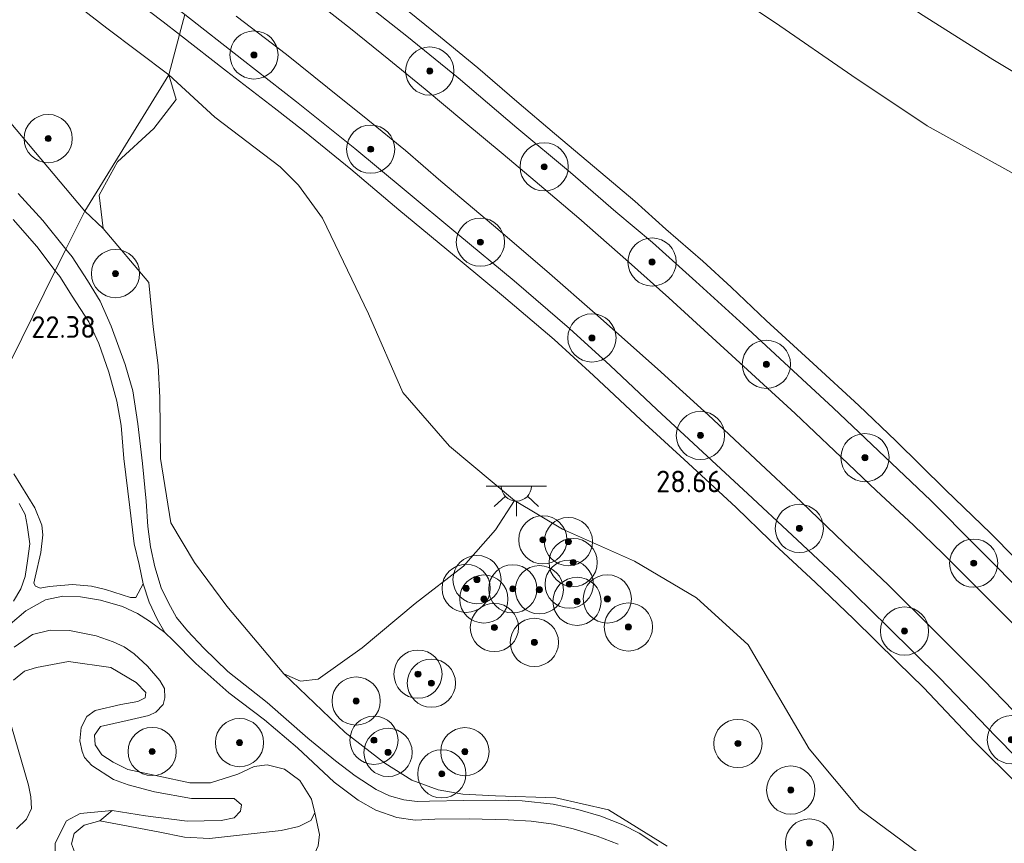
# Model space of a CAD drawing. Extents: x 184075 to 186166, y 346026 to 349063.
# Tile 18 of 136: x 184701 to 184782, y 346482 to 346550. Entities that reach past the tile are written whole.
import ezdxf
from ezdxf.enums import TextEntityAlignment as Align

# ---------------------------------------------------------------- set-up
doc = ezdxf.new("R2010")
doc.units = 0
for name, color, linetype, lineweight in [('B-ME-GR-BOOM-S', 90, 'Continuous', 25), ('B-ME-GR-GRAS-GV', 60, 'Continuous', 13), ('B-ME-GW-TALUD_KRUIN-G', 90, 'Continuous', 18), ('B-ME-GW-TALUD_TEEN-G', 90, 'Continuous', 18), ('B-ME-IE-MEUBILAIR_WEGMEUBILAIR-S', 7, 'Continuous', 25), ('B-ME-IE-TERREINAFSCHEIDING_KUNSTMATIG_HEKWERK-G', 20, 'IE-TERREINAFSCHEIDING-KUNSTMATIG', 18), ('B-ME-OG-HOOGTEPUNT-S', 7, 'Continuous', 25), ('B-ME-OG-TERREIN_GROEN-GV', 7, 'Continuous', 18), ('B-ME-OG-WATER_POEL-GV', 7, 'Continuous', 18), ('B-ME-VH-ONVERHARD-GV', 252, 'Continuous', 18), ('B-ME-VH-VERHARDING_ASFALT-GV', 252, 'Continuous', 18), ('B-ME-VH-VERHARDING_HALFVERHARDING-GV', 252, 'Continuous', 18), ('B-ME-VH-VERHARDING_STRAATBAKSTEEN-GV', 252, 'Continuous', 18)]:
    doc.layers.add(name, color=color, linetype=linetype, lineweight=lineweight)
doc.styles.add('NLCS-ISO-ANNOTATIVE-T18', font='NLCS-ISO.ttf', dxfattribs={"height": 1.8})
doc.linetypes.add('IE-TERREINAFSCHEIDING-KUNSTMATIG', pattern='A,4,[82,NLCS.SHX,S=0.75,R=90,X=0,Y=0],4,-2', length=10)

# ---------------------------------------------------------------- blocks, each defined once
blk = doc.blocks.new('SGR-BOOM_01-SO')
at = {"linetype": 'ByBlock', "lineweight": 18}
h = blk.add_hatch(color=0, dxfattribs=at)
h.dxf.hatch_style = 1
edge = h.paths.add_edge_path()
edge.add_arc((0, 0), 0.25, 0, 360)
at = {"color": 0, "linetype": 'ByBlock', "lineweight": 18}
for radius in [2, 0.25]:
    blk.add_circle((0, 0), radius, dxfattribs=at)
blk = doc.blocks.new('SAL-HOOGTELABEL-SO')
at = {"color": 0, "linetype": 'ByBlock', "lineweight": -2, "style": 'NLCS-ISO-ANNOTATIVE-T18'}
blk.add_attdef('HOOGTE', text='', height=1.8, dxfattribs=at).set_placement((2.788, 0), align=Align.RIGHT)
blk = doc.blocks.new('SKL-ET_OV_LICHTPUNT-SO')
at = {"color": 0, "linetype": 'ByBlock', "lineweight": 18}
for points in [[(-1.25, 0), (-2.5, 0)], [(1.25, 0), (2.5, 0)], [(-0.915, -0.851), (-1.831, -1.703)], [(0, -1.25), (0, -2.5)], [(0.915, -0.851), (1.831, -1.703)]]:
    blk.add_lwpolyline(points, dxfattribs=at)
blk.add_lwpolyline([(0, 0), (1.25, 0, -1), (-1.25, 0)], format="xyb", close=True, dxfattribs=at)

msp = doc.modelspace()

# ---------------------------------------------------------------- linework, layer by layer
at = {"layer": 'B-ME-GR-GRAS-GV'}
for points in [[(184712.919, 346545.537, 28.182), (184705.951, 346534.228, 23.056), (184699.25, 346542.205, 24.007), (184688.53, 346551.656, 24.948), (184681.333, 346558.603, 25.667), (184678.228, 346561.89, 25.95), (184674.946, 346566.053, 26.275), (184671.284, 346572.394, 27.509), (184670.406, 346575.125, 27.945), (184679.445, 346569.614, 27.842), (184689.058, 346563.578, 27.953), (184698.402, 346556.632, 27.978), (184707.79, 346549.396, 27.942)], [(184707.156, 346535.537, 23.676), (184707.483, 346532.789, 22.885), (184705.951, 346534.228, 23.056), (184712.919, 346545.537, 28.182), (184713.519, 346543.485, 27.805), (184711.688, 346541.077, 26.669), (184708.68, 346538.31, 24.955)], [(184725.311, 346495.419, 22.967), (184723.832, 346495.241, 22.628), (184722.449, 346495.841, 22.37), (184717.735, 346501.465, 22.688), (184715.061, 346505.092, 22.711), (184713.1, 346508.361, 22.621), (184712.233, 346513.703, 22.503), (184712.181, 346518.778, 22.463), (184712.049, 346521.41, 22.526), (184711.627, 346524.634, 22.601), (184711.259, 346528.299, 22.743), (184707.483, 346532.789, 22.885), (184707.156, 346535.537, 23.676), (184708.68, 346538.31, 24.955), (184711.688, 346541.077, 26.669), (184713.519, 346543.485, 27.805), (184712.919, 346545.537, 28.182), (184716.739, 346542.016, 28.305), (184722.157, 346537.908, 28.436), (184723.672, 346536.368, 28.473), (184725.678, 346533.634, 28.508), (184729.487, 346525.702, 28.537), (184732.327, 346519.176, 28.546), (184736.205, 346514.723, 28.575), (184741.589, 346510.214, 28.473), (184740.006, 346507.797, 27.799), (184737.358, 346504.791, 26.868), (184733.363, 346501.693, 25.621), (184728.968, 346498.02, 24.413)], [(184706.907, 346479.663, 21.479), (184710.869, 346478.088, 21.534), (184713.249, 346478.198, 21.552), (184714.025, 346477.135, 21.126), (184712.83, 346477.095, 21.095), (184711.348, 346476.554, 20.962), (184711.036, 346476.707, 20.962), (184710.25, 346476.732, 20.962), (184708.59, 346476.946, 20.962), (184706.8, 346477.781, 20.962), (184704.346, 346479.475, 20.962), (184703.848, 346479.987, 20.962), (184703.494, 346480.79, 20.962), (184703.508, 346481.8, 20.962), (184704.449, 346483.658, 20.962), (184705.572, 346484.266, 20.962), (184708.229, 346484.503, 20.962), (184707.195, 346483.657, 21.39), (184705.898, 346483.31, 21.395), (184705.06, 346482.606, 21.409), (184704.855, 346481.738, 21.456), (184705.181, 346480.859, 21.474)]]:
    msp.add_polyline3d(points, close=True, dxfattribs=at)
for points in [[(184699.623, 346559.699, 28.236), (184702.54, 346557.539, 28.266), (184705.92, 346554.937, 28.266), (184709.055, 346552.526, 28.267), (184712.457, 346549.94, 28.269), (184713.805, 346548.882, 28.285), (184712.919, 346545.537, 28.182), (184707.79, 346549.396, 27.942), (184698.402, 346556.632, 27.978)], [(184754.104, 346555.913, 27.722), (184763.234, 346549.845, 27.686), (184769.554, 346545.475, 27.65), (184775.807, 346541.301, 27.752), (184782.494, 346537.6, 27.606)], [(184782.494, 346537.6, 27.606), (184775.807, 346541.301, 27.752), (184769.554, 346545.475, 27.65), (184763.234, 346549.845, 27.686), (184754.104, 346555.913, 27.722)], [(184782.96, 346499.978, 28.974), (184780.458, 346502.494, 28.933), (184777.125, 346505.806, 28.911), (184774.662, 346508.168, 28.887), (184771.584, 346511.058, 28.841), (184768.135, 346514.34, 28.837), (184764.849, 346517.45, 28.831), (184761.57, 346520.466, 28.782), (184757.992, 346523.749, 28.774), (184754.389, 346527.038, 28.759), (184751.039, 346530.025, 28.719), (184746.911, 346533.63, 28.697), (184743.309, 346536.718, 28.641), (184740.655, 346538.957, 28.623), (184737.382, 346541.67, 28.624), (184734.167, 346544.352, 28.608), (184731.157, 346546.806, 28.581), (184727.987, 346549.36, 28.59), (184724.558, 346552.071, 28.546)], [(184728.751, 346551.824, 28.416), (184732.672, 346548.73, 28.416), (184736.91, 346545.293, 28.486), (184741.78, 346541.149, 28.496), (184746.241, 346537.434, 28.509), (184749.997, 346534.175, 28.584), (184753.025, 346531.635, 28.601), (184756.613, 346528.404, 28.66), (184760.587, 346524.805, 28.641), (184764.348, 346521.317, 28.674), (184768.016, 346517.904, 28.705), (184771.772, 346514.353, 28.742), (184776.121, 346510.214, 28.735), (184779.882, 346506.433, 28.782), (184784.399, 346501.891, 28.846)], [(184785.105, 346503.439, 28.8), (184781.075, 346507.489, 28.778), (184777.341, 346511.1, 28.733), (184773.223, 346515.17, 28.723), (184770.154, 346518.103, 28.686), (184766.341, 346521.603, 28.69), (184762.468, 346525.162, 28.614), (184759.556, 346527.933, 28.597), (184757.201, 346530.078, 28.582), (184754.136, 346532.737, 28.555), (184751.579, 346535.046, 28.556), (184748.737, 346537.427, 28.55), (184744.911, 346540.664, 28.501), (184741.78, 346543.309, 28.479), (184738.554, 346546.113, 28.448), (184735.447, 346548.662, 28.447), (184732.14, 346551.346, 28.427)], [(184785.052, 346487.063, 28.839), (184781.478, 346490.693, 28.824), (184776.854, 346495.496, 28.787), (184772.557, 346499.751, 28.773), (184768.476, 346503.74, 28.751), (184764.608, 346507.362, 28.751), (184760.949, 346510.772, 28.696), (184757.956, 346513.552, 28.675), (184753.398, 346517.783, 28.657), (184749.509, 346521.436, 28.623), (184746.159, 346524.505, 28.583), (184741.555, 346528.444, 28.551), (184736.884, 346532.324, 28.506), (184732.436, 346536.018, 28.502), (184728.344, 346539.415, 28.478), (184723.498, 346543.288, 28.426), (184718.981, 346546.832, 28.399), (184714.24, 346550.526, 28.363)], [(184718.517, 346550.386, 28.509), (184722.669, 346547.223, 28.545), (184726.075, 346544.49, 28.589), (184729.423, 346541.788, 28.603), (184732.562, 346539.259, 28.629), (184735.481, 346536.724, 28.619), (184739.858, 346533.046, 28.643), (184744.272, 346529.24, 28.7), (184748.509, 346525.547, 28.725), (184753.434, 346521.153, 28.753), (184757.654, 346517.345, 28.798), (184761.583, 346513.664, 28.837), (184765.369, 346510.124, 28.835), (184768.924, 346506.7, 28.866), (184772.57, 346503.228, 28.902), (184776.438, 346499.396, 28.919), (184780.51, 346495.327, 28.927), (184785.44, 346490.247, 28.948)], [(184783.149, 346550.995, 21.833), (184789.63, 346546.857, 21.934), (184795.446, 346543.312, 21.641), (184798.143, 346541.663, 21.495), (184799.811, 346540.197, 21.506), (184803.574, 346536.986, 22.164), (184803.412, 346537.081, 22.163), (184800.609, 346537.832, 22.141), (184796.864, 346539.26, 22.243), (184792.683, 346540.614, 22.656), (184788.859, 346542.422, 22.863), (184785.19, 346544.465, 22.961), (184781.241, 346546.816, 22.961), (184775.251, 346550.577, 22.961)], [(184775.251, 346550.577, 22.961), (184781.241, 346546.816, 22.961), (184785.19, 346544.465, 22.961)], [(184776.601, 346479.878, 28.776), (184770.214, 346484.611, 28.643), (184766.012, 346489.643, 28.697), (184760.954, 346498.257, 28.648), (184756.685, 346502.152, 28.442), (184751.546, 346505.2, 28.473), (184745.569, 346507.858, 28.485), (184741.589, 346510.214, 28.473), (184736.205, 346514.723, 28.575), (184732.327, 346519.176, 28.546), (184729.487, 346525.702, 28.537), (184725.678, 346533.634, 28.508), (184723.672, 346536.368, 28.473), (184722.157, 346537.908, 28.436), (184716.739, 346542.016, 28.305), (184712.919, 346545.537, 28.182), (184713.805, 346548.882, 28.285), (184717.698, 346545.825, 28.331), (184721.652, 346542.797, 28.369), (184724.183, 346540.832, 28.373), (184728.012, 346537.695, 28.417), (184732.005, 346534.348, 28.462), (184737.243, 346530.004, 28.508), (184740.686, 346527.153, 28.514), (184744.878, 346523.588, 28.544), (184748.144, 346520.593, 28.56), (184752.071, 346516.904, 28.607), (184755.975, 346513.32, 28.651), (184759.96, 346509.645, 28.663), (184762.769, 346506.943, 28.704), (184766.55, 346503.422, 28.737), (184769.69, 346500.4, 28.74), (184773.346, 346496.807, 28.784), (184775.531, 346494.68, 28.74), (184779.724, 346490.246, 28.797), (184783.381, 346486.616, 28.792)], [(184699.25, 346542.205, 24.007), (184705.951, 346534.228, 23.056), (184704.395, 346531.074, 22.85), (184702.472, 346533.457, 23.117), (184700.418, 346535.693, 23.448)], [(184753.486, 346481.602, 22.501), (184751.932, 346482.64, 22.503), (184750.572, 346483.316, 22.519), (184748.745, 346484.049, 22.526), (184746.844, 346484.604, 22.51), (184744.793, 346485.043, 22.489), (184742.237, 346485.319, 22.482), (184740.012, 346485.386, 22.485), (184737.389, 346485.357, 22.421), (184734.531, 346485.299, 22.352), (184733.519, 346485.27, 22.293), (184732.397, 346485.414, 22.308), (184731.234, 346485.738, 22.258), (184730.104, 346486.261, 22.186), (184728.363, 346487.386, 22.128), (184726.732, 346488.647, 22.131), (184724.46, 346490.529, 22.179), (184721.073, 346493.468, 22.177), (184717.82, 346496.034, 22.182), (184715.828, 346497.991, 22.242), (184714.474, 346499.42, 22.289), (184713.565, 346500.534, 22.363), (184712.905, 346501.742, 22.365), (184712.276, 346502.988, 22.383), (184711.766, 346504.723, 22.444), (184711.41, 346506.378, 22.47), (184711.186, 346508.061, 22.486), (184711.057, 346510.18, 22.451), (184710.746, 346513.288, 22.403), (184710.354, 346516.596, 22.397), (184709.935, 346519.316, 22.447), (184709.306, 346521.5, 22.435), (184708.154, 346524.678, 22.474), (184707.241, 346526.764, 22.544), (184706.177, 346528.472, 22.637), (184704.894, 346530.434, 22.808), (184704.395, 346531.074, 22.85), (184705.951, 346534.228, 23.056), (184707.483, 346532.789, 22.885), (184711.259, 346528.299, 22.743), (184711.627, 346524.634, 22.601), (184712.049, 346521.41, 22.526), (184712.181, 346518.778, 22.463), (184712.233, 346513.703, 22.503), (184713.1, 346508.361, 22.621), (184715.061, 346505.092, 22.711), (184717.735, 346501.465, 22.688), (184722.449, 346495.841, 22.37), (184727.543, 346490.975, 22.291), (184730.842, 346488.43, 22.31), (184733.072, 346487.035, 22.322), (184735.258, 346486.219, 22.339), (184737.309, 346485.861, 22.328), (184740.008, 346485.736, 22.33), (184745.027, 346485.566, 22.418), (184749.376, 346484.559, 22.571), (184754.259, 346481.556, 22.594)], [(184700.011, 346533.522, 23.196), (184701.969, 346531.297, 22.897), (184703.506, 346529.271, 22.742), (184700.733, 346523.652, 22), (184699.386, 346520.92, 21.778)], [(184699.386, 346520.92, 21.778), (184700.733, 346523.652, 22), (184703.506, 346529.271, 22.742), (184703.872, 346528.796, 22.697), (184704.898, 346527.176, 22.601), (184706.294, 346525.053, 22.481), (184707.131, 346523.246, 22.445), (184707.957, 346520.871, 22.399), (184708.616, 346518.464, 22.389), (184708.963, 346516.456, 22.349), (184709.191, 346513.698, 22.337), (184709.684, 346509.648, 22.395), (184710.038, 346506.634, 22.432), (184710.452, 346504.931, 22.408), (184710.791, 346503.303, 22.36), (184710.191, 346502.171, 22.212), (184709.747, 346502.178, 22.193), (184707.66, 346502.833, 22.109), (184706.518, 346503.128, 22.041), (184704.935, 346503.262, 21.955), (184703.001, 346503.088, 21.822), (184702.247, 346502.958, 21.787), (184701.854, 346503.12, 21.788), (184701.732, 346503.371, 21.777), (184701.833, 346503.862, 21.769), (184702.311, 346505.907, 21.708), (184702.463, 346507.389, 21.692), (184702.385, 346508.186, 21.688), (184701.815, 346509.614, 21.695), (184700.066, 346512.431, 21.64)], [(184700.524, 346509.985, 21.663), (184701.001, 346509.053, 21.657), (184701.172, 346508.178, 21.661), (184701.383, 346506.639, 21.676), (184701.204, 346505.22, 21.639), (184701.01, 346503.915, 21.65), (184700.648, 346502.901, 21.651), (184700.048, 346501.886, 21.657)], [(184754.259, 346481.556, 22.594), (184749.376, 346484.559, 22.571), (184745.027, 346485.566, 22.418), (184740.008, 346485.736, 22.33), (184737.309, 346485.861, 22.328), (184735.258, 346486.219, 22.339), (184733.072, 346487.035, 22.322), (184730.842, 346488.43, 22.31), (184727.543, 346490.975, 22.291), (184722.449, 346495.841, 22.37), (184723.832, 346495.241, 22.628), (184725.311, 346495.419, 22.967), (184728.968, 346498.02, 24.413), (184733.363, 346501.693, 25.621), (184737.358, 346504.791, 26.868), (184740.006, 346507.797, 27.799), (184741.589, 346510.214, 28.473), (184745.569, 346507.858, 28.485), (184751.546, 346505.2, 28.473), (184756.685, 346502.152, 28.442), (184760.954, 346498.257, 28.648), (184766.012, 346489.643, 28.697), (184770.214, 346484.611, 28.643), (184776.601, 346479.878, 28.776)], [(184699.768, 346499.975, 21.8), (184701.073, 346501.09, 21.807), (184702.686, 346501.979, 21.834), (184704.134, 346502.28, 21.918), (184705.585, 346502.233, 21.956), (184707.259, 346501.953, 22.092), (184709.071, 346501.431, 22.143), (184710.316, 346500.862, 22.163), (184711.308, 346500.226, 22.182), (184712.604, 346499.282, 22.237), (184713.279, 346498.608, 22.199), (184715.161, 346496.721, 22.171), (184717.892, 346494.281, 22.109), (184720.848, 346492.031, 22.113), (184723.582, 346489.705, 22.11), (184726.639, 346486.874, 22.113), (184728.627, 346485.363, 22.173), (184730.091, 346484.538, 22.22), (184731.819, 346483.93, 22.262), (184733.339, 346483.722, 22.304), (184734.975, 346483.785, 22.279), (184737.839, 346483.818, 22.348), (184741.066, 346483.737, 22.334), (184742.965, 346483.64, 22.352), (184744.829, 346483.39, 22.356), (184746.465, 346482.985, 22.393), (184748.438, 346482.391, 22.394), (184750.176, 346481.723, 22.374)], [(184725.31, 346481.572, 21.843), (184725.428, 346482.528, 21.872), (184725.02, 346484.309, 21.635), (184724.745, 346485.443, 21.677), (184723.796, 346487.017, 21.689), (184722.52, 346487.937, 21.603), (184721.069, 346488.306, 21.555), (184719.997, 346488.153, 21.525), (184718.658, 346487.521, 21.55), (184716.39, 346486.817, 21.578), (184714.654, 346486.819, 21.563), (184709.527, 346487.905, 21.533), (184708.301, 346488.518, 21.525), (184707.362, 346489.142, 21.483), (184706.821, 346489.949, 21.466), (184706.771, 346490.766, 21.475), (184707.261, 346491.491, 21.475), (184709.478, 346491.99, 21.498), (184711.266, 346492.398, 21.519), (184711.838, 346492.673, 21.525), (184712.462, 346493.306, 21.54), (184712.605, 346493.847, 21.622), (184712.565, 346494.634, 21.666), (184712.177, 346495.288, 21.664), (184711.146, 346496.494, 21.664), (184710.044, 346497.506, 21.641), (184709.217, 346498.099, 21.605), (184708.318, 346498.498, 21.618), (184706.909, 346498.999, 21.593), (184704.682, 346499.45, 21.586), (184703.089, 346499.482, 21.578), (184701.607, 346499.125, 21.605), (184700.105, 346498.064, 21.645)]]:
    msp.add_polyline3d(points, dxfattribs=at)
at = {"layer": 'B-ME-GW-TALUD_KRUIN-G'}
for points in [[(184670.406, 346575.125, 27.945), (184679.445, 346569.614, 27.842), (184689.058, 346563.578, 27.953), (184698.402, 346556.632, 27.978), (184707.79, 346549.396, 27.942), (184712.919, 346545.537, 28.182)], [(184786.37, 346473.834, 28.828), (184776.601, 346479.878, 28.776), (184770.214, 346484.611, 28.643), (184766.012, 346489.643, 28.697), (184760.954, 346498.257, 28.648), (184756.685, 346502.152, 28.442), (184751.546, 346505.2, 28.473), (184745.569, 346507.858, 28.485), (184741.589, 346510.214, 28.473), (184736.205, 346514.723, 28.575), (184732.327, 346519.176, 28.546), (184729.487, 346525.702, 28.537), (184725.678, 346533.634, 28.508), (184723.672, 346536.368, 28.473), (184722.157, 346537.908, 28.436), (184716.739, 346542.016, 28.305), (184712.919, 346545.537, 28.182)], [(184700.105, 346498.064, 21.645), (184701.607, 346499.125, 21.605), (184703.089, 346499.482, 21.578), (184704.682, 346499.45, 21.586), (184706.909, 346498.999, 21.593), (184708.318, 346498.498, 21.618), (184709.217, 346498.099, 21.605), (184710.044, 346497.506, 21.641), (184711.146, 346496.494, 21.664), (184712.177, 346495.288, 21.664), (184712.565, 346494.634, 21.666), (184712.605, 346493.847, 21.622), (184712.462, 346493.306, 21.54), (184711.838, 346492.673, 21.525), (184711.266, 346492.398, 21.519), (184709.478, 346491.99, 21.498), (184707.261, 346491.491, 21.475), (184706.771, 346490.766, 21.475), (184706.821, 346489.949, 21.466), (184707.362, 346489.142, 21.483), (184708.301, 346488.518, 21.525), (184709.527, 346487.905, 21.533), (184714.654, 346486.819, 21.563), (184716.39, 346486.817, 21.578), (184718.658, 346487.521, 21.55), (184719.997, 346488.153, 21.525), (184721.069, 346488.306, 21.555), (184722.52, 346487.937, 21.603), (184723.796, 346487.017, 21.689), (184724.745, 346485.443, 21.677), (184725.02, 346484.309, 21.635), (184724.703, 346483.676, 21.561), (184723.712, 346483.176, 21.588), (184722.23, 346482.871, 21.593), (184716.295, 346482.19, 21.525), (184714.232, 346482.304, 21.491), (184712.026, 346482.745, 21.458), (184707.195, 346483.657, 21.39), (184705.898, 346483.31, 21.395), (184705.06, 346482.606, 21.409), (184704.855, 346481.738, 21.456)]]:
    msp.add_polyline3d(points, dxfattribs=at)
at = {"layer": 'B-ME-GW-TALUD_TEEN-G'}
for points in [[(184803.574, 346536.986, 22.164), (184803.412, 346537.081, 22.163), (184800.609, 346537.832, 22.141), (184796.864, 346539.26, 22.243), (184792.683, 346540.614, 22.656), (184788.859, 346542.422, 22.863), (184785.19, 346544.465, 22.961), (184781.241, 346546.816, 22.961), (184775.251, 346550.577, 22.961), (184768.541, 346555.325, 22.784), (184762.638, 346559.438, 22.72), (184754.604, 346565.368, 22.683), (184746.029, 346572.413, 22.578), (184737.738, 346579.609, 22.491), (184730.757, 346586.002, 22.329), (184730.62, 346586.06, 22.327)], [(184670.406, 346575.125, 27.945), (184671.284, 346572.394, 27.509), (184674.946, 346566.053, 26.275), (184678.228, 346561.89, 25.95), (184681.333, 346558.603, 25.667), (184688.53, 346551.656, 24.948), (184699.25, 346542.205, 24.007), (184705.951, 346534.228, 23.056)], [(184705.951, 346534.228, 23.056), (184707.483, 346532.789, 22.885), (184711.259, 346528.299, 22.743), (184711.627, 346524.634, 22.601), (184712.049, 346521.41, 22.526), (184712.181, 346518.778, 22.463), (184712.233, 346513.703, 22.503), (184713.1, 346508.361, 22.621), (184715.061, 346505.092, 22.711), (184717.735, 346501.465, 22.688), (184722.449, 346495.841, 22.37), (184727.543, 346490.975, 22.291), (184730.842, 346488.43, 22.31), (184733.072, 346487.035, 22.322), (184735.258, 346486.219, 22.339), (184737.309, 346485.861, 22.328), (184740.008, 346485.736, 22.33), (184745.027, 346485.566, 22.418), (184749.376, 346484.559, 22.571), (184754.259, 346481.556, 22.594)]]:
    msp.add_polyline3d(points, dxfattribs=at)
at = {"layer": 'B-ME-IE-TERREINAFSCHEIDING_KUNSTMATIG_HEKWERK-G'}
msp.add_polyline3d([(184802.777, 346518.526, 27.557), (184802.236, 346521.059, 27.479), (184800.625, 346524.212, 27.377), (184797.718, 346527.467, 27.298), (184794.599, 346530.256, 27.323), (184788.457, 346534.186, 27.429), (184782.494, 346537.6, 27.606), (184775.807, 346541.301, 27.752), (184769.554, 346545.475, 27.65), (184763.234, 346549.845, 27.686), (184754.104, 346555.913, 27.722), (184747.548, 346561.122, 27.709)], dxfattribs=at)
at = {"layer": 'B-ME-OG-TERREIN_GROEN-GV'}
for points in [[(184700.105, 346498.064, 21.645), (184701.607, 346499.125, 21.605), (184703.089, 346499.482, 21.578), (184704.682, 346499.45, 21.586), (184706.909, 346498.999, 21.593), (184708.318, 346498.498, 21.618), (184709.217, 346498.099, 21.605), (184710.044, 346497.506, 21.641), (184711.146, 346496.494, 21.664), (184712.177, 346495.288, 21.664), (184712.565, 346494.634, 21.666), (184712.605, 346493.847, 21.622), (184712.462, 346493.306, 21.54), (184711.838, 346492.673, 21.525), (184711.266, 346492.398, 21.519), (184709.478, 346491.99, 21.498), (184707.261, 346491.491, 21.475), (184706.771, 346490.766, 21.475), (184706.821, 346489.949, 21.466), (184707.362, 346489.142, 21.483), (184708.301, 346488.518, 21.525), (184709.527, 346487.905, 21.533), (184714.654, 346486.819, 21.563), (184716.39, 346486.817, 21.578), (184718.658, 346487.521, 21.55), (184719.997, 346488.153, 21.525), (184721.069, 346488.306, 21.555), (184722.52, 346487.937, 21.603), (184723.796, 346487.017, 21.689), (184724.745, 346485.443, 21.677), (184725.02, 346484.309, 21.635), (184724.703, 346483.676, 21.561), (184723.712, 346483.176, 21.588), (184722.23, 346482.871, 21.593), (184716.295, 346482.19, 21.525), (184714.232, 346482.304, 21.491), (184712.026, 346482.745, 21.458), (184707.195, 346483.657, 21.39), (184708.229, 346484.503, 20.962), (184710.987, 346484.062, 20.962), (184714.454, 346483.634, 20.962), (184717.267, 346483.698, 20.962), (184718.343, 346483.917, 20.962), (184718.874, 346484.454, 20.962), (184718.939, 346484.978, 20.962), (184718.334, 346485.518, 20.962), (184714.793, 346485.499, 20.962), (184711.733, 346486.065, 20.962), (184709.547, 346486.635, 20.962), (184708.341, 346487.085, 20.962), (184706.54, 346488.24, 20.962), (184705.925, 346488.906, 20.962), (184705.738, 346489.409, 20.962), (184705.539, 346490.282, 20.962), (184705.659, 346491.408, 20.962), (184706.13, 346492.313, 20.962), (184706.816, 346492.821, 20.962), (184708.948, 346493.318, 20.962), (184710.344, 346493.548, 20.962), (184710.954, 346493.852, 20.962), (184711.01, 346494.309, 20.962), (184710.21, 346495.139, 20.962), (184708.107, 346496.37, 20.962), (184704.601, 346496.865, 20.962), (184701.936, 346496.366, 20.962), (184700.967, 346496.069, 20.962), (184700.049, 346495.337, 20.962)], [(184699.579, 346492.52, 20.962), (184701.29, 346486.62, 20.962), (184701.469, 346485.66, 20.962), (184701.523, 346484.69, 20.962), (184701.13, 346483.796, 20.962), (184700.28, 346483.005, 20.962)]]:
    msp.add_polyline3d(points, dxfattribs=at)
msp.add_polyline3d([(184725.428, 346482.528, 21.872), (184725.31, 346481.572, 21.843), (184724.271, 346479.345, 21.624), (184723.658, 346479.806, 21.628), (184722.474, 346479.939, 21.658), (184720.369, 346479.46, 21.666), (184713.249, 346478.198, 21.552), (184710.869, 346478.088, 21.534), (184706.907, 346479.663, 21.479), (184705.181, 346480.859, 21.474), (184704.855, 346481.738, 21.456), (184705.06, 346482.606, 21.409), (184705.898, 346483.31, 21.395), (184707.195, 346483.657, 21.39), (184712.026, 346482.745, 21.458), (184714.232, 346482.304, 21.491), (184716.295, 346482.19, 21.525), (184722.23, 346482.871, 21.593), (184723.712, 346483.176, 21.588), (184724.703, 346483.676, 21.561), (184725.02, 346484.309, 21.635)], close=True, dxfattribs=at)
at = {"layer": 'B-ME-OG-WATER_POEL-GV'}
for points in [[(184700.049, 346495.337, 20.962), (184700.967, 346496.069, 20.962), (184701.936, 346496.366, 20.962), (184704.601, 346496.865, 20.962), (184708.107, 346496.37, 20.962), (184710.21, 346495.139, 20.962), (184711.01, 346494.309, 20.962), (184710.954, 346493.852, 20.962), (184710.344, 346493.548, 20.962), (184708.948, 346493.318, 20.962), (184706.816, 346492.821, 20.962), (184706.13, 346492.313, 20.962), (184705.659, 346491.408, 20.962), (184705.539, 346490.282, 20.962), (184705.738, 346489.409, 20.962), (184705.925, 346488.906, 20.962), (184706.54, 346488.24, 20.962), (184708.341, 346487.085, 20.962), (184709.547, 346486.635, 20.962), (184711.733, 346486.065, 20.962), (184714.793, 346485.499, 20.962), (184718.334, 346485.518, 20.962), (184718.939, 346484.978, 20.962), (184718.874, 346484.454, 20.962), (184718.343, 346483.917, 20.962), (184717.267, 346483.698, 20.962), (184714.454, 346483.634, 20.962), (184710.987, 346484.062, 20.962), (184708.229, 346484.503, 20.962), (184705.572, 346484.266, 20.962), (184704.449, 346483.658, 20.962), (184703.508, 346481.8, 20.962), (184703.494, 346480.79, 20.962)], [(184700.28, 346483.005, 20.962), (184701.13, 346483.796, 20.962), (184701.523, 346484.69, 20.962), (184701.469, 346485.66, 20.962), (184701.29, 346486.62, 20.962), (184699.579, 346492.52, 20.962)]]:
    msp.add_polyline3d(points, dxfattribs=at)
at = {"layer": 'B-ME-VH-ONVERHARD-GV'}
for points in [[(184700.066, 346512.431, 21.64), (184701.815, 346509.614, 21.695), (184702.385, 346508.186, 21.688), (184702.463, 346507.389, 21.692), (184702.311, 346505.907, 21.708), (184701.833, 346503.862, 21.769), (184701.732, 346503.371, 21.777), (184701.854, 346503.12, 21.788), (184702.247, 346502.958, 21.787), (184703.001, 346503.088, 21.822), (184704.935, 346503.262, 21.955), (184706.518, 346503.128, 22.041), (184707.66, 346502.833, 22.109), (184709.747, 346502.178, 22.193), (184710.191, 346502.171, 22.212), (184710.791, 346503.303, 22.36), (184711.281, 346501.79, 22.325), (184711.958, 346500.396, 22.271), (184712.604, 346499.282, 22.237), (184711.308, 346500.226, 22.182), (184710.316, 346500.862, 22.163), (184709.071, 346501.431, 22.143), (184707.259, 346501.953, 22.092), (184705.585, 346502.233, 21.956), (184704.134, 346502.28, 21.918), (184702.686, 346501.979, 21.834), (184701.073, 346501.09, 21.807), (184699.768, 346499.975, 21.8)], [(184700.048, 346501.886, 21.657), (184700.648, 346502.901, 21.651), (184701.01, 346503.915, 21.65), (184701.204, 346505.22, 21.639), (184701.383, 346506.639, 21.676), (184701.172, 346508.178, 21.661), (184701.001, 346509.053, 21.657), (184700.524, 346509.985, 21.663)]]:
    msp.add_polyline3d(points, dxfattribs=at)
at = {"layer": 'B-ME-VH-VERHARDING_ASFALT-GV'}
for points in [[(184724.558, 346552.071, 28.546), (184727.987, 346549.36, 28.59), (184731.157, 346546.806, 28.581), (184734.167, 346544.352, 28.608), (184737.382, 346541.67, 28.624), (184740.655, 346538.957, 28.623), (184743.309, 346536.718, 28.641), (184746.911, 346533.63, 28.697), (184751.039, 346530.025, 28.719), (184754.389, 346527.038, 28.759), (184757.992, 346523.749, 28.774), (184761.57, 346520.466, 28.782), (184764.849, 346517.45, 28.831), (184768.135, 346514.34, 28.837), (184771.584, 346511.058, 28.841), (184774.662, 346508.168, 28.887), (184777.125, 346505.806, 28.911), (184780.458, 346502.494, 28.933), (184782.96, 346499.978, 28.974)], [(184785.44, 346490.247, 28.948), (184780.51, 346495.327, 28.927), (184776.438, 346499.396, 28.919), (184772.57, 346503.228, 28.902), (184768.924, 346506.7, 28.866), (184765.369, 346510.124, 28.835), (184761.583, 346513.664, 28.837), (184757.654, 346517.345, 28.798), (184753.434, 346521.153, 28.753), (184748.509, 346525.547, 28.725), (184744.272, 346529.24, 28.7), (184739.858, 346533.046, 28.643), (184735.481, 346536.724, 28.619), (184732.562, 346539.259, 28.629), (184729.423, 346541.788, 28.603), (184726.075, 346544.49, 28.589), (184722.669, 346547.223, 28.545), (184718.517, 346550.386, 28.509)]]:
    msp.add_polyline3d(points, dxfattribs=at)
at = {"layer": 'B-ME-VH-VERHARDING_HALFVERHARDING-GV'}
for points in [[(184699.025, 346562.048, 28.219), (184704.693, 346557.878, 28.242), (184709.837, 346553.918, 28.358), (184714.24, 346550.526, 28.363), (184713.805, 346548.882, 28.285), (184712.457, 346549.94, 28.269), (184709.055, 346552.526, 28.267), (184705.92, 346554.937, 28.266), (184702.54, 346557.539, 28.266), (184699.623, 346559.699, 28.236)], [(184700.418, 346535.693, 23.448), (184702.472, 346533.457, 23.117), (184704.395, 346531.074, 22.85), (184703.506, 346529.271, 22.742), (184701.969, 346531.297, 22.897), (184700.011, 346533.522, 23.196)]]:
    msp.add_polyline3d(points, dxfattribs=at)
at = {"layer": 'B-ME-VH-VERHARDING_STRAATBAKSTEEN-GV'}
for points in [[(184784.399, 346501.891, 28.846), (184779.882, 346506.433, 28.782), (184776.121, 346510.214, 28.735), (184771.772, 346514.353, 28.742), (184768.016, 346517.904, 28.705), (184764.348, 346521.317, 28.674), (184760.587, 346524.805, 28.641), (184756.613, 346528.404, 28.66), (184753.025, 346531.635, 28.601), (184749.997, 346534.175, 28.584), (184746.241, 346537.434, 28.509), (184741.78, 346541.149, 28.496), (184736.91, 346545.293, 28.486), (184732.672, 346548.73, 28.416), (184728.751, 346551.824, 28.416)], [(184732.14, 346551.346, 28.427), (184735.447, 346548.662, 28.447), (184738.554, 346546.113, 28.448), (184741.78, 346543.309, 28.479), (184744.911, 346540.664, 28.501), (184748.737, 346537.427, 28.55), (184751.579, 346535.046, 28.556), (184754.136, 346532.737, 28.555), (184757.201, 346530.078, 28.582), (184759.556, 346527.933, 28.597), (184762.468, 346525.162, 28.614), (184766.341, 346521.603, 28.69), (184770.154, 346518.103, 28.686), (184773.223, 346515.17, 28.723), (184777.341, 346511.1, 28.733), (184781.075, 346507.489, 28.778), (184785.105, 346503.439, 28.8)], [(184783.381, 346486.616, 28.792), (184779.724, 346490.246, 28.797), (184775.531, 346494.68, 28.74), (184773.346, 346496.807, 28.784), (184769.69, 346500.4, 28.74), (184766.55, 346503.422, 28.737), (184762.769, 346506.943, 28.704), (184759.96, 346509.645, 28.663), (184755.975, 346513.32, 28.651), (184752.071, 346516.904, 28.607), (184748.144, 346520.593, 28.56), (184744.878, 346523.588, 28.544), (184740.686, 346527.153, 28.514), (184737.243, 346530.004, 28.508), (184732.005, 346534.348, 28.462), (184728.012, 346537.695, 28.417), (184724.183, 346540.832, 28.373), (184721.652, 346542.797, 28.369), (184717.698, 346545.825, 28.331), (184713.805, 346548.882, 28.285), (184714.24, 346550.526, 28.363), (184718.981, 346546.832, 28.399), (184723.498, 346543.288, 28.426), (184728.344, 346539.415, 28.478), (184732.436, 346536.018, 28.502), (184736.884, 346532.324, 28.506), (184741.555, 346528.444, 28.551), (184746.159, 346524.505, 28.583), (184749.509, 346521.436, 28.623), (184753.398, 346517.783, 28.657), (184757.956, 346513.552, 28.675), (184760.949, 346510.772, 28.696), (184764.608, 346507.362, 28.751), (184768.476, 346503.74, 28.751), (184772.557, 346499.751, 28.773), (184776.854, 346495.496, 28.787), (184781.478, 346490.693, 28.824), (184785.052, 346487.063, 28.839)], [(184750.176, 346481.723, 22.374), (184748.438, 346482.391, 22.394), (184746.465, 346482.985, 22.393), (184744.829, 346483.39, 22.356), (184742.965, 346483.64, 22.352), (184741.066, 346483.737, 22.334), (184737.839, 346483.818, 22.348), (184734.975, 346483.785, 22.279), (184733.339, 346483.722, 22.304), (184731.819, 346483.93, 22.262), (184730.091, 346484.538, 22.22), (184728.627, 346485.363, 22.173), (184726.639, 346486.874, 22.113), (184723.582, 346489.705, 22.11), (184720.848, 346492.031, 22.113), (184717.892, 346494.281, 22.109), (184715.161, 346496.721, 22.171), (184713.279, 346498.608, 22.199), (184712.604, 346499.282, 22.237), (184711.958, 346500.396, 22.271), (184711.281, 346501.79, 22.325), (184710.791, 346503.303, 22.36), (184710.452, 346504.931, 22.408), (184710.038, 346506.634, 22.432), (184709.684, 346509.648, 22.395), (184709.191, 346513.698, 22.337), (184708.963, 346516.456, 22.349), (184708.616, 346518.464, 22.389), (184707.957, 346520.871, 22.399), (184707.131, 346523.246, 22.445), (184706.294, 346525.053, 22.481), (184704.898, 346527.176, 22.601), (184703.872, 346528.796, 22.697), (184703.506, 346529.271, 22.742), (184704.395, 346531.074, 22.85), (184704.894, 346530.434, 22.808), (184706.177, 346528.472, 22.637), (184707.241, 346526.764, 22.544), (184708.154, 346524.678, 22.474), (184709.306, 346521.5, 22.435), (184709.935, 346519.316, 22.447), (184710.354, 346516.596, 22.397), (184710.746, 346513.288, 22.403), (184711.057, 346510.18, 22.451), (184711.186, 346508.061, 22.486), (184711.41, 346506.378, 22.47), (184711.766, 346504.723, 22.444), (184712.276, 346502.988, 22.383), (184712.905, 346501.742, 22.365), (184713.565, 346500.534, 22.363), (184714.474, 346499.42, 22.289), (184715.828, 346497.991, 22.242), (184717.82, 346496.034, 22.182), (184721.073, 346493.468, 22.177), (184724.46, 346490.529, 22.179), (184726.732, 346488.647, 22.131), (184728.363, 346487.386, 22.128), (184730.104, 346486.261, 22.186), (184731.234, 346485.738, 22.258), (184732.397, 346485.414, 22.308), (184733.519, 346485.27, 22.293), (184734.531, 346485.299, 22.352), (184737.389, 346485.357, 22.421), (184740.012, 346485.386, 22.485), (184742.237, 346485.319, 22.482), (184744.793, 346485.043, 22.489), (184746.844, 346484.604, 22.51), (184748.745, 346484.049, 22.526), (184750.572, 346483.316, 22.519), (184751.932, 346482.64, 22.503), (184753.486, 346481.602, 22.501)]]:
    msp.add_polyline3d(points, dxfattribs=at)

# ---------------------------------------------------------------- block references
at = {"layer": 'B-ME-GR-BOOM-S'}
for p in [(184719.984, 346547.178, 28.439), (184734.562, 346545.84, 28.541), (184702.918, 346540.246, 24.12), (184729.663, 346539.362, 28.537), (184744.049, 346537.901, 28.651), (184738.761, 346531.654, 28.623), (184752.997, 346530.007, 28.694), (184708.5, 346529.048, 22.751), (184748.01, 346523.713, 28.68), (184762.474, 346521.522, 28.771), (184757.007, 346515.626, 28.755), (184770.65, 346513.78, 28.762), (184765.209, 346507.915, 28.764), (184743.94, 346506.965, 28.266), (184746.056, 346506.82, 28.366), (184746.452, 346505.088, 28.239), (184779.666, 346505.03, 28.862), (184738.476, 346503.67, 26.756), (184737.582, 346502.94, 26.611), (184741.446, 346502.897, 27.206), (184743.647, 346502.825, 27.438), (184746.125, 346503.286, 27.815), (184739.048, 346502.057, 26.603), (184746.772, 346501.864, 27.574), (184749.285, 346502.066, 27.739), (184739.919, 346499.691, 26.393), (184751.035, 346499.738, 27.429), (184773.927, 346499.395, 28.81), (184743.236, 346498.459, 26.661), (184733.585, 346495.827, 24.773), (184734.7, 346495.079, 24.753), (184728.455, 346493.595, 23.42), (184729.935, 346490.345, 22.728), (184782.795, 346490.384, 28.864), (184718.786, 346490.146, 21.945), (184760.114, 346490.075, 27.009), (184711.54, 346489.408, 21.747), (184731.106, 346489.333, 22.818), (184737.473, 346489.396, 23.742), (184735.56, 346487.555, 22.983), (184764.498, 346486.209, 27.636), (184766.047, 346481.824, 26.895)]:
    msp.add_blockref('SGR-BOOM_01-SO', p, dxfattribs=at)
at = {"layer": 'B-ME-IE-MEUBILAIR_WEGMEUBILAIR-S'}
msp.add_blockref('SKL-ET_OV_LICHTPUNT-SO', (184741.744, 346511.425, 28.607), dxfattribs=at)
at = {"layer": 'B-ME-OG-HOOGTEPUNT-S'}
for p, values in [((184704.08, 346523.715, 22.382), {'HOOGTE': '22.38'}), ((184756.002, 346510.903, 28.663), {'HOOGTE': '28.66'})]:
    msp.add_blockref('SAL-HOOGTELABEL-SO', p, dxfattribs=at).add_auto_attribs(values)

doc.saveas('drawing.dxf')
